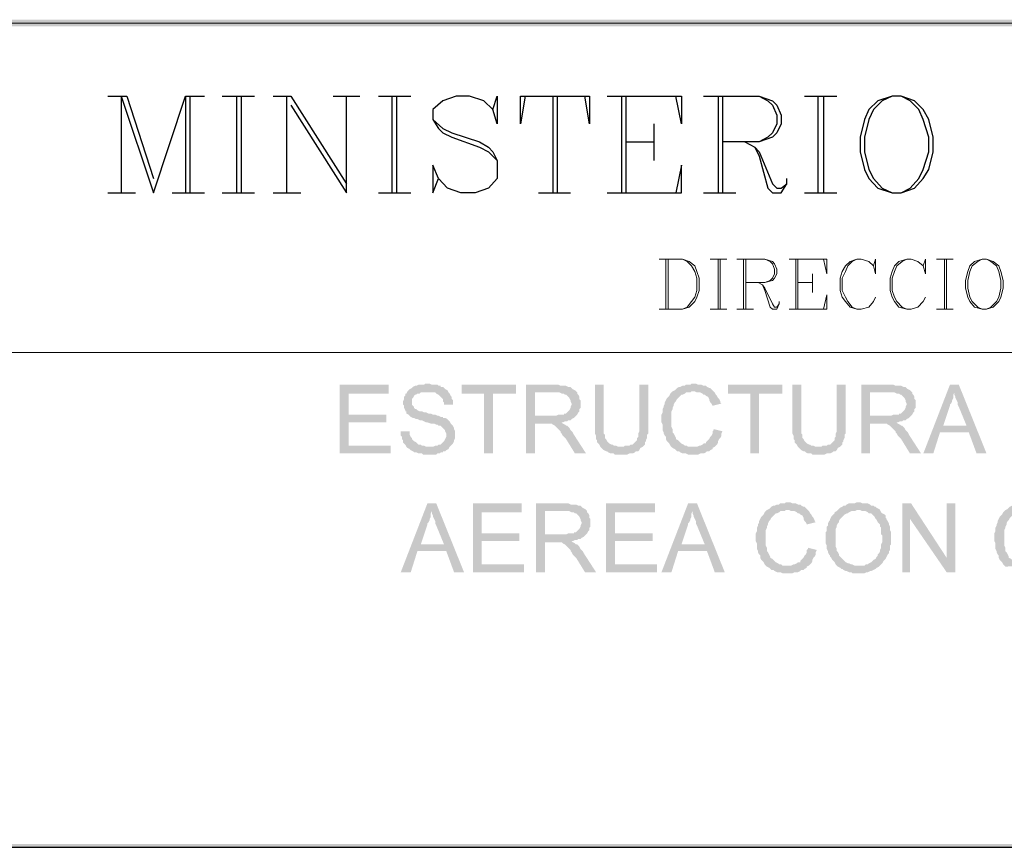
# Model space of a CAD drawing. Header units: millimetres. Extents: x 8 to 202, y 3 to 294.
# Tile 2 of 17: x 60 to 97, y 3 to 35. Entities that reach past the tile are written whole.
import ezdxf

# ---------------------------------------------------------------- set-up
doc = ezdxf.new("R2010")
doc.units = ezdxf.units.MM
doc.layers.add('DGE_CONTORNOS', color=7, linetype='Continuous', lineweight=0)
doc.layers.add('DGE_RELLENO', color=7, linetype='Continuous', lineweight=0)

msp = doc.modelspace()

# ---------------------------------------------------------------- hatches: boundary and pattern name
at = {"layer": 'DGE_RELLENO', "true_color": 0x000000}
for points in [[(23.4527, 34.8263), (23.7067, 34.5723), (201.9723, 34.8263)], [(23.7067, 34.5723), (201.9723, 34.8263), (201.8453, 34.5723)], [(73.8293, 20.8986), (71.9667, 20.8986), (71.9667, 18.2739), (73.914, 18.2739), (73.914, 18.5703), (72.3053, 18.5703), (72.3053, 19.4593), (73.7447, 19.4593), (73.7447, 19.7556), (72.3053, 19.7556), (72.3053, 20.5599), (73.8293, 20.5599)], [(75.311, 20.9409), (75.2263, 20.9409), (75.184, 20.8986), (74.9723, 20.8986), (74.8877, 20.8563), (74.8453, 20.8563), (74.7607, 20.814), (74.7183, 20.7716), (74.6337, 20.7293), (74.5913, 20.6869), (74.549, 20.6446), (74.5067, 20.5599), (74.4643, 20.5599), (74.4643, 20.4753), (74.422, 20.4329), (74.422, 20.3483), (74.3797, 20.2636), (74.3797, 20.1366), (74.422, 20.0943), (74.422, 20.0096), (74.4643, 19.9249), (74.4643, 19.8826), (74.5067, 19.8826), (74.5067, 19.798), (74.5913, 19.7556), (74.6337, 19.7133), (74.676, 19.6709), (74.7607, 19.6286), (74.803, 19.6286), (74.8877, 19.5863), (74.93, 19.5863), (75.0147, 19.5439), (75.0993, 19.5439), (75.184, 19.5016), (75.2687, 19.4593), (75.311, 19.4593), (75.438, 19.4169), (75.565, 19.4169), (75.6497, 19.3746), (75.692, 19.3746), (75.7343, 19.3323), (75.819, 19.3323), (75.8613, 19.29), (75.9037, 19.2476), (75.946, 19.2053), (75.9883, 19.163), (75.9883, 19.1206), (76.0307, 19.0359), (76.0307, 18.9089), (75.9883, 18.8243), (75.946, 18.7396), (75.9037, 18.6973), (75.8613, 18.6549), (75.819, 18.6126), (75.7343, 18.6126), (75.692, 18.5703), (75.6073, 18.5703), (75.5227, 18.5279), (74.5067, 18.5279), (74.549, 18.4856), (74.6337, 18.4433), (74.676, 18.4009), (74.7607, 18.3586), (74.803, 18.3163), (74.8877, 18.3163), (74.9723, 18.2739), (75.0993, 18.2739), (75.1417, 18.2316), (75.3957, 18.2316), (75.6497, 18.2316), (75.692, 18.2739), (75.7767, 18.2739), (75.819, 18.3163), (75.9037, 18.3163), (75.9037, 18.3586), (75.9883, 18.3586), (76.0307, 18.4009), (76.1153, 18.4433), (76.1577, 18.5279), (76.2, 18.5703), (76.2423, 18.6126), (76.2847, 18.6549), (76.327, 18.7396), (76.327, 18.782), (76.3693, 18.8666), (76.3693, 19.1206), (76.327, 19.2053), (76.327, 19.2476), (76.2847, 19.3323), (76.2423, 19.3746), (76.2, 19.4169), (76.1577, 19.5016), (76.1153, 19.5439), (76.073, 19.5863), (75.9883, 19.6286), (75.9037, 19.6286), (75.9037, 19.6709), (75.819, 19.6709), (75.7343, 19.7133), (75.692, 19.7133), (75.6073, 19.7556), (75.5227, 19.7556), (75.438, 19.798), (75.3533, 19.798), (75.2687, 19.8403), (75.184, 19.8403), (75.0993, 19.8826), (75.0147, 19.8826), (74.93, 19.9249), (74.8877, 19.9673), (74.8453, 19.9673), (74.803, 20.0096), (74.803, 20.0519), (74.7607, 20.0943), (74.7183, 20.1366), (74.7183, 20.3483), (74.7607, 20.3906), (74.803, 20.4753), (74.8453, 20.5176), (74.8877, 20.5176), (74.93, 20.5599), (75.0147, 20.5599), (75.057, 20.6023), (76.1153, 20.6023), (76.073, 20.6869), (75.9883, 20.7293), (75.946, 20.7716), (75.9037, 20.814), (75.819, 20.814), (75.819, 20.8563), (75.7343, 20.8563), (75.692, 20.8986), (75.4803, 20.8986), (75.3957, 20.9409)], [(78.6977, 20.8986), (76.6233, 20.8986), (76.6233, 20.5599), (77.47, 20.5599), (77.47, 18.2739), (77.8087, 18.2739), (77.8087, 20.5599), (78.6977, 20.5599)], [(80.2217, 20.8986), (79.0787, 20.8986), (79.0787, 18.2739), (79.4173, 18.2739), (79.4173, 19.4169), (79.7983, 19.4169), (80.4333, 19.4593), (80.4757, 19.4593), (80.5603, 19.5016), (80.645, 19.5016), (80.6873, 19.5439), (80.772, 19.5439), (80.8143, 19.5863), (80.899, 19.6286), (80.9413, 19.6709), (80.9837, 19.7133), (79.4173, 19.7133), (79.4173, 20.6023), (80.2217, 20.6023), (80.9837, 20.6446), (80.9413, 20.6869), (80.8567, 20.7293), (80.8143, 20.7716), (80.772, 20.814), (80.6873, 20.814), (80.6027, 20.8563), (80.391, 20.8563), (80.3063, 20.8986)], [(82.042, 20.8986), (81.7033, 20.8986), (81.7033, 19.0359), (81.7457, 18.9513), (81.7457, 18.8243), (81.788, 18.782), (81.788, 18.6973), (81.8303, 18.6549), (81.8727, 18.6126), (81.915, 18.5279), (82.677, 18.5279), (82.5923, 18.5279), (82.5077, 18.5703), (82.423, 18.5703), (82.3807, 18.6126), (82.3383, 18.6126), (82.2537, 18.6549), (82.2113, 18.6973), (82.169, 18.7396), (82.1267, 18.8243), (82.0843, 18.8666), (82.0843, 18.9936), (82.042, 19.0359), (82.042, 19.3746)], [(83.7353, 20.8986), (83.3967, 20.8986), (83.3967, 19.1206), (83.3543, 19.0359), (83.3543, 18.9089), (83.312, 18.8666), (83.312, 18.782), (83.2697, 18.7396), (83.2273, 18.6973), (83.185, 18.6549), (83.1427, 18.6126), (83.058, 18.6126), (83.0157, 18.5703), (82.8463, 18.5703), (82.804, 18.5279), (81.915, 18.5279), (81.9573, 18.4856), (81.9997, 18.4433), (82.042, 18.4009), (82.1267, 18.3586), (82.169, 18.3586), (82.2113, 18.3163), (82.296, 18.2739), (82.423, 18.2739), (82.4653, 18.2316), (82.931, 18.2316), (83.0157, 18.2739), (83.1427, 18.2739), (83.2273, 18.3163), (83.2697, 18.3586), (83.3543, 18.3586), (83.3967, 18.4009), (83.439, 18.4856), (83.5237, 18.5279), (83.566, 18.5703), (83.6083, 18.6126), (83.6083, 18.6973), (83.6507, 18.7396), (83.6507, 18.782), (83.693, 18.8666), (83.693, 18.9936), (83.7353, 19.0359), (83.7353, 19.3746)], [(85.471, 20.9409), (85.3863, 20.9409), (85.344, 20.8986), (85.1747, 20.8986), (85.1323, 20.8563), (85.0477, 20.8563), (84.963, 20.814), (84.9207, 20.814), (84.836, 20.7716), (84.7937, 20.7293), (84.7513, 20.6869), (84.6667, 20.6446), (84.6243, 20.6023), (84.582, 20.5599), (84.5397, 20.4753), (84.4973, 20.4329), (84.455, 20.3906), (84.4127, 20.306), (84.3703, 20.2213), (84.3703, 20.1789), (84.328, 20.0943), (84.328, 20.0519), (84.2857, 19.9673), (84.2857, 19.8403), (84.2433, 19.7556), (84.2433, 19.4593), (84.2857, 19.3746), (84.2857, 19.163), (84.328, 19.0783), (84.328, 19.0359), (84.3703, 18.9513), (84.4127, 18.9089), (84.4127, 18.8243), (84.455, 18.7396), (84.4973, 18.6973), (84.5397, 18.6549), (84.582, 18.5703), (84.6243, 18.5279), (84.6667, 18.4856), (85.471, 18.5279), (85.2593, 18.5279), (85.217, 18.5703), (85.1323, 18.5703), (85.09, 18.6126), (85.0053, 18.6549), (84.963, 18.6973), (84.9207, 18.7396), (84.8783, 18.782), (84.7937, 18.8243), (84.7937, 18.8666), (84.7513, 18.9513), (84.709, 19.0359), (84.6667, 19.0783), (84.6667, 19.2053), (84.6243, 19.29), (84.6243, 19.8826), (84.6667, 19.9673), (84.6667, 20.0096), (84.709, 20.0943), (84.709, 20.1366), (84.7513, 20.2213), (84.7937, 20.2636), (84.836, 20.3483), (84.8783, 20.3906), (84.9207, 20.4329), (84.963, 20.4753), (85.0053, 20.5176), (85.0477, 20.5176), (85.1323, 20.5599), (85.1747, 20.6023), (85.344, 20.6023), (85.3863, 20.6446), (86.233, 20.6446), (86.1907, 20.6869), (86.1483, 20.7293), (86.106, 20.7716), (86.0637, 20.7716), (85.979, 20.814), (85.9367, 20.8563), (85.852, 20.8563), (85.7673, 20.8986), (85.6403, 20.8986), (85.5557, 20.9409)], [(88.8577, 20.8986), (86.7833, 20.8986), (86.7833, 20.5599), (87.63, 20.5599), (87.63, 18.2739), (87.9687, 18.2739), (87.9687, 20.5599), (88.8577, 20.5599)], [(89.5773, 20.8986), (89.2387, 20.8986), (89.2387, 19.0359), (89.281, 18.9513), (89.281, 18.8243), (89.3233, 18.782), (89.3233, 18.6973), (89.3657, 18.6549), (89.408, 18.6126), (89.4503, 18.5279), (90.2123, 18.5279), (90.1277, 18.5279), (90.043, 18.5703), (89.9583, 18.5703), (89.916, 18.6126), (89.8737, 18.6126), (89.789, 18.6549), (89.7467, 18.6973), (89.7043, 18.7396), (89.662, 18.8243), (89.6197, 18.8666), (89.6197, 18.9936), (89.5773, 19.0359), (89.5773, 19.3746)], [(91.2707, 20.8986), (90.932, 20.8986), (90.932, 19.1206), (90.8897, 19.0359), (90.8897, 18.9089), (90.8473, 18.8666), (90.8473, 18.782), (90.805, 18.7396), (90.7627, 18.6973), (90.7203, 18.6549), (90.678, 18.6126), (90.5933, 18.6126), (90.551, 18.5703), (90.3817, 18.5703), (90.3393, 18.5279), (89.4503, 18.5279), (89.4927, 18.4856), (89.535, 18.4433), (89.5773, 18.4009), (89.662, 18.3586), (89.7043, 18.3586), (89.7467, 18.3163), (89.8313, 18.2739), (89.9583, 18.2739), (90.0007, 18.2316), (90.4663, 18.2316), (90.551, 18.2739), (90.678, 18.2739), (90.7627, 18.3163), (90.805, 18.3586), (90.8897, 18.3586), (90.932, 18.4009), (90.9743, 18.4856), (91.059, 18.5279), (91.1013, 18.5703), (91.1437, 18.6126), (91.1437, 18.6973), (91.186, 18.7396), (91.186, 18.782), (91.2283, 18.8666), (91.2283, 18.9936), (91.2707, 19.0359), (91.2707, 19.3746)], [(93.0063, 20.8986), (91.8633, 20.8986), (91.8633, 18.2739), (92.202, 18.2739), (92.202, 19.4169), (92.583, 19.4169), (93.218, 19.4593), (93.2603, 19.4593), (93.345, 19.5016), (93.4297, 19.5016), (93.472, 19.5439), (93.5567, 19.5439), (93.599, 19.5863), (93.6837, 19.6286), (93.726, 19.6709), (93.7683, 19.7133), (92.202, 19.7133), (92.202, 20.6023), (93.0063, 20.6023), (93.7683, 20.6446), (93.726, 20.6869), (93.6413, 20.7293), (93.599, 20.7716), (93.5567, 20.814), (93.472, 20.814), (93.3873, 20.8563), (93.1757, 20.8563), (93.091, 20.8986)], [(95.5887, 20.8986), (95.25, 20.8986), (94.234, 18.2739), (94.615, 18.2739), (94.869, 19.0783), (95.9697, 19.0783), (94.996, 19.3323), (95.25, 20.0943), (95.25, 20.1366), (95.2923, 20.1789), (95.3347, 20.2636), (95.3347, 20.306), (95.377, 20.3906), (95.377, 20.5176), (95.4193, 20.6023)], [(95.5887, 20.8986), (95.4193, 20.6023), (95.4193, 20.5176), (95.4617, 20.4329), (95.4617, 20.3906), (95.504, 20.306), (95.5463, 20.2213), (95.5463, 20.1366), (95.5887, 20.0519), (95.885, 19.3323), (94.996, 19.3323), (95.9697, 19.0783), (96.266, 18.2739), (96.647, 18.2739)], [(76.1153, 20.6023), (75.311, 20.6023), (75.6073, 20.6023), (75.6497, 20.5599), (75.7343, 20.5176), (75.7767, 20.4753), (75.819, 20.4329), (75.8613, 20.3906), (75.9037, 20.3483), (75.9037, 20.2636), (75.946, 20.2213), (75.946, 20.1366), (76.2847, 20.1366), (76.2847, 20.306), (76.2423, 20.3483), (76.2423, 20.4329), (76.2, 20.4753), (76.1577, 20.5599)], [(80.9837, 20.6446), (80.2217, 20.6023), (80.3487, 20.6023), (80.4333, 20.5599), (80.518, 20.5599), (80.5603, 20.5176), (80.6027, 20.5176), (80.645, 20.4753), (80.6873, 20.4329), (80.7297, 20.3906), (80.772, 20.306), (80.772, 20.2636), (80.8143, 20.1789), (80.8143, 20.1366), (80.772, 20.0519), (80.772, 20.0096), (80.7297, 19.9249), (80.6873, 19.8826), (80.645, 19.8403), (80.6027, 19.798), (80.518, 19.798), (80.518, 19.7556), (80.3063, 19.7556), (80.2217, 19.7133), (79.4173, 19.7133), (80.9837, 19.7133), (81.026, 19.7556), (81.0683, 19.8403), (81.1107, 19.8826), (81.1107, 19.9673), (81.153, 20.0096), (81.153, 20.306), (81.1107, 20.3483), (81.1107, 20.4329), (81.0683, 20.5176), (81.026, 20.5599), (81.026, 20.6023)], [(86.233, 20.6446), (85.471, 20.6446), (85.5133, 20.6446), (85.598, 20.6023), (85.725, 20.6023), (85.8097, 20.5599), (85.852, 20.5176), (85.8943, 20.5176), (85.9367, 20.4753), (86.0213, 20.4329), (86.0637, 20.3483), (86.0637, 20.306), (86.106, 20.2213), (86.1483, 20.1789), (86.1907, 20.0943), (86.5293, 20.1789), (86.487, 20.2213), (86.487, 20.2636), (86.4447, 20.3483), (86.4023, 20.3906), (86.36, 20.4753), (86.3177, 20.5176), (86.2753, 20.6023)], [(93.7683, 20.6446), (93.0063, 20.6023), (93.1333, 20.6023), (93.218, 20.5599), (93.3027, 20.5599), (93.345, 20.5176), (93.3873, 20.5176), (93.4297, 20.4753), (93.472, 20.4329), (93.5143, 20.3906), (93.5567, 20.306), (93.5567, 20.2636), (93.599, 20.1789), (93.599, 20.1366), (93.5567, 20.0519), (93.5567, 20.0096), (93.5143, 19.9249), (93.472, 19.8826), (93.4297, 19.8403), (93.3873, 19.798), (93.3027, 19.798), (93.3027, 19.7556), (93.091, 19.7556), (93.0063, 19.7133), (92.202, 19.7133), (93.7683, 19.7133), (93.8107, 19.7556), (93.853, 19.8403), (93.8953, 19.8826), (93.8953, 19.9673), (93.9377, 20.0096), (93.9377, 20.306), (93.8953, 20.3483), (93.8953, 20.4329), (93.853, 20.5176), (93.8107, 20.5599), (93.8107, 20.6023)], [(80.4333, 19.4593), (79.7983, 19.4169), (80.0523, 19.4169), (80.0947, 19.3746), (80.1793, 19.3323), (80.2217, 19.29), (80.264, 19.2476), (80.3487, 19.163), (80.391, 19.1206), (80.391, 19.0783), (80.4333, 19.0359), (80.4757, 18.9513), (80.518, 18.9089), (80.6027, 18.8243), (80.9413, 18.2739), (81.3647, 18.2739), (80.899, 18.9936), (80.8567, 19.0783), (80.8143, 19.1206), (80.772, 19.163), (80.7297, 19.2476), (80.6873, 19.29), (80.645, 19.3323), (80.6027, 19.3323), (80.5603, 19.3746), (80.4757, 19.4169)], [(86.233, 19.2053), (86.233, 19.163), (86.1907, 19.1206), (86.1907, 19.0359), (86.1483, 18.9513), (86.106, 18.9089), (86.0637, 18.8243), (86.0213, 18.782), (85.979, 18.7396), (85.9367, 18.6973), (85.9367, 18.6549), (85.852, 18.6549), (85.8097, 18.6126), (85.725, 18.5703), (85.6827, 18.5703), (85.598, 18.5279), (85.471, 18.5279), (84.6667, 18.4856), (84.7513, 18.4433), (84.7937, 18.4009), (84.836, 18.3586), (84.9207, 18.3586), (84.963, 18.3163), (85.0477, 18.2739), (85.1747, 18.2739), (85.2593, 18.2316), (85.6403, 18.2316), (85.725, 18.2739), (85.852, 18.2739), (85.9367, 18.3163), (85.979, 18.3586), (86.0637, 18.3586), (86.106, 18.4009), (86.1907, 18.4433), (86.1907, 18.4856), (86.2753, 18.5279), (86.3177, 18.5703), (86.36, 18.6126), (86.4023, 18.6973), (86.4023, 18.7396), (86.4447, 18.8243), (86.487, 18.8666), (86.5293, 18.9513), (86.5293, 19.0359), (86.5717, 19.1206)], [(93.218, 19.4593), (92.583, 19.4169), (92.837, 19.4169), (92.8793, 19.3746), (92.964, 19.3323), (93.0063, 19.29), (93.0487, 19.2476), (93.1333, 19.163), (93.1757, 19.1206), (93.1757, 19.0783), (93.218, 19.0359), (93.2603, 18.9513), (93.3027, 18.9089), (93.3873, 18.8243), (93.726, 18.2739), (94.1493, 18.2739), (93.6837, 18.9936), (93.6413, 19.0783), (93.599, 19.1206), (93.5567, 19.163), (93.5143, 19.2476), (93.472, 19.29), (93.4297, 19.3323), (93.3873, 19.3323), (93.345, 19.3746), (93.2603, 19.4169)], [(74.6337, 19.1206), (74.295, 19.1206), (74.295, 18.9513), (74.3373, 18.9089), (74.3373, 18.8243), (74.3797, 18.782), (74.3797, 18.6973), (74.422, 18.6549), (74.4643, 18.6126), (74.5067, 18.5279), (75.3957, 18.5279), (75.2687, 18.5279), (75.184, 18.5703), (75.0993, 18.5703), (75.057, 18.6126), (74.9723, 18.6126), (74.93, 18.6549), (74.8877, 18.6973), (74.803, 18.7396), (74.7607, 18.782), (74.7183, 18.8243), (74.7183, 18.8666), (74.676, 18.9089), (74.6337, 18.9936), (74.6337, 19.0783)], [(75.6497, 16.3689), (75.311, 16.3689), (74.295, 13.7443), (74.676, 13.7443), (74.93, 14.5486), (76.0307, 14.5486), (75.057, 14.8026), (75.311, 15.5646), (75.311, 15.607), (75.3533, 15.6493), (75.3957, 15.7339), (75.3957, 15.7763), (75.438, 15.8609), (75.438, 15.988), (75.4803, 16.0726)], [(75.6497, 16.3689), (75.4803, 16.0726), (75.4803, 15.988), (75.5227, 15.9033), (75.5227, 15.8609), (75.565, 15.7763), (75.6073, 15.6916), (75.6073, 15.607), (75.6497, 15.5223), (75.946, 14.8026), (75.057, 14.8026), (76.0307, 14.5486), (76.327, 13.7443), (76.708, 13.7443)], [(78.9093, 16.3689), (77.0467, 16.3689), (77.0467, 13.7443), (78.994, 13.7443), (78.994, 14.0406), (77.3853, 14.0406), (77.3853, 14.9296), (78.8247, 14.9296), (78.8247, 15.2259), (77.3853, 15.2259), (77.3853, 16.0303), (78.9093, 16.0303)], [(80.6027, 16.3689), (79.4597, 16.3689), (79.4597, 13.7443), (79.7983, 13.7443), (79.7983, 14.8873), (80.1793, 14.8873), (80.8143, 14.9296), (80.8567, 14.9296), (80.9413, 14.972), (81.026, 14.972), (81.0683, 15.0143), (81.153, 15.0143), (81.1953, 15.0566), (81.28, 15.0989), (81.3223, 15.1413), (81.3647, 15.1836), (79.7983, 15.1836), (79.7983, 16.0726), (80.6027, 16.0726), (81.3647, 16.115), (81.3223, 16.1573), (81.2377, 16.1996), (81.1953, 16.2419), (81.153, 16.2843), (81.0683, 16.2843), (80.9837, 16.3266), (80.772, 16.3266), (80.6873, 16.3689)], [(83.9893, 16.3689), (82.1267, 16.3689), (82.1267, 13.7443), (84.074, 13.7443), (84.074, 14.0406), (82.4653, 14.0406), (82.4653, 14.9296), (83.9047, 14.9296), (83.9047, 15.2259), (82.4653, 15.2259), (82.4653, 16.0303), (83.9893, 16.0303)], [(85.598, 16.3689), (85.2593, 16.3689), (84.2433, 13.7443), (84.6243, 13.7443), (84.8783, 14.5486), (85.979, 14.5486), (85.0053, 14.8026), (85.2593, 15.5646), (85.2593, 15.607), (85.3017, 15.6493), (85.344, 15.7339), (85.344, 15.7763), (85.3863, 15.8609), (85.3863, 15.988), (85.4287, 16.0726)], [(85.598, 16.3689), (85.4287, 16.0726), (85.4287, 15.988), (85.471, 15.9033), (85.471, 15.8609), (85.5133, 15.7763), (85.5557, 15.6916), (85.5557, 15.607), (85.598, 15.5223), (85.8943, 14.8026), (85.0053, 14.8026), (85.979, 14.5486), (86.2753, 13.7443), (86.6563, 13.7443)], [(89.0693, 16.4113), (88.9847, 16.4113), (88.9423, 16.3689), (88.773, 16.3689), (88.7307, 16.3266), (88.646, 16.3266), (88.5613, 16.2843), (88.519, 16.2843), (88.4343, 16.2419), (88.392, 16.1996), (88.3497, 16.1573), (88.265, 16.115), (88.2227, 16.0726), (88.1803, 16.0303), (88.138, 15.9456), (88.0957, 15.9033), (88.0533, 15.8609), (88.011, 15.7763), (87.9687, 15.6916), (87.9687, 15.6493), (87.9263, 15.5646), (87.9263, 15.5223), (87.884, 15.4376), (87.884, 15.3106), (87.8417, 15.2259), (87.8417, 14.9296), (87.884, 14.8449), (87.884, 14.6333), (87.9263, 14.5486), (87.9263, 14.5063), (87.9687, 14.4216), (88.011, 14.3793), (88.011, 14.2946), (88.0533, 14.2099), (88.0957, 14.1676), (88.138, 14.1253), (88.1803, 14.0406), (88.2227, 13.9983), (88.265, 13.956), (89.0693, 13.9983), (88.8577, 13.9983), (88.8153, 14.0406), (88.7307, 14.0406), (88.6883, 14.0829), (88.6037, 14.1253), (88.5613, 14.1676), (88.519, 14.2099), (88.4767, 14.2523), (88.392, 14.2946), (88.392, 14.3369), (88.3497, 14.4216), (88.3073, 14.5063), (88.265, 14.5486), (88.265, 14.6756), (88.2227, 14.7603), (88.2227, 15.3529), (88.265, 15.4376), (88.265, 15.4799), (88.3073, 15.5646), (88.3073, 15.607), (88.3497, 15.6916), (88.392, 15.7339), (88.4343, 15.8186), (88.4767, 15.8609), (88.519, 15.9033), (88.5613, 15.9456), (88.6037, 15.988), (88.646, 15.988), (88.7307, 16.0303), (88.773, 16.0726), (88.9423, 16.0726), (88.9847, 16.115), (89.8313, 16.115), (89.789, 16.1573), (89.7467, 16.1996), (89.7043, 16.2419), (89.662, 16.2419), (89.5773, 16.2843), (89.535, 16.3266), (89.4503, 16.3266), (89.3657, 16.3689), (89.2387, 16.3689), (89.154, 16.4113)], [(91.7787, 16.4113), (91.694, 16.4113), (91.6093, 16.3689), (91.3977, 16.3689), (91.313, 16.3266), (91.2707, 16.2843), (91.186, 16.2843), (91.1437, 16.2419), (91.059, 16.1996), (91.0167, 16.1573), (90.9743, 16.115), (91.821, 16.115), (91.9057, 16.0726), (92.0327, 16.0726), (92.1173, 16.0303), (92.1597, 15.988), (92.2443, 15.988), (92.2867, 15.9456), (92.329, 15.9033), (92.3713, 15.8609), (92.4137, 15.7763), (92.456, 15.7339), (92.4983, 15.6493), (92.5407, 15.607), (92.583, 15.5646), (92.583, 15.4799), (92.6253, 15.4376), (92.6253, 15.1836), (92.6677, 15.1413), (92.6677, 14.8873), (92.6253, 14.8026), (92.6253, 14.6756), (92.583, 14.5909), (92.583, 14.5486), (92.5407, 14.464), (92.4983, 14.4216), (92.4983, 14.3793), (92.456, 14.3369), (92.4137, 14.2523), (92.329, 14.2099), (92.2867, 14.1676), (92.2443, 14.1253), (92.1597, 14.0829), (92.1173, 14.0406), (92.0327, 14.0406), (91.9903, 13.9983), (91.7787, 13.9983), (92.583, 13.9983), (92.6253, 14.0406), (92.6677, 14.0829), (92.71, 14.1676), (92.7523, 14.2099), (92.7947, 14.2523), (92.837, 14.3369), (92.8793, 14.4216), (92.9217, 14.464), (92.9217, 14.5486), (92.964, 14.5909), (92.964, 14.7603), (93.0063, 14.8026), (93.0063, 15.2683), (92.964, 15.3529), (92.964, 15.4799), (92.9217, 15.5646), (92.9217, 15.607), (92.8793, 15.6916), (92.837, 15.7339), (92.837, 15.7763), (92.7947, 15.8186), (92.7947, 15.9033), (92.7523, 15.9456), (92.6677, 15.988), (92.6253, 16.0303), (92.583, 16.115), (92.5407, 16.1573), (92.456, 16.1996), (92.4137, 16.2419), (92.3713, 16.2419), (92.329, 16.2843), (92.2443, 16.2843), (92.202, 16.3266), (92.1173, 16.3689), (91.9057, 16.3689), (91.821, 16.4113)], [(93.7683, 16.3689), (93.4297, 16.3689), (93.4297, 13.7443), (93.726, 13.7443), (93.726, 15.7763)], [(93.7683, 16.3689), (93.726, 15.7763), (95.123, 13.7443), (95.123, 14.2946)], [(95.4617, 16.3689), (95.123, 16.3689), (95.123, 13.7443), (95.4617, 13.7443)], [(98.171, 16.4113), (98.0863, 16.4113), (98.044, 16.3689), (97.8747, 16.3689), (97.8323, 16.3266), (97.7477, 16.3266), (97.663, 16.2843), (97.6207, 16.2843), (97.536, 16.2419), (97.4937, 16.1996), (97.4513, 16.1573), (97.3667, 16.115), (97.3243, 16.0726), (97.282, 16.0303), (97.2397, 15.9456), (97.1973, 15.9033), (97.155, 15.8609), (97.1127, 15.7763), (97.0703, 15.6916), (97.0703, 15.6493), (97.028, 15.5646), (97.028, 15.5223), (96.9857, 15.4376), (96.9857, 15.3106), (96.9433, 15.2259), (96.9433, 14.9296), (96.9857, 14.8449), (96.9857, 14.6333), (97.028, 14.5486), (97.028, 14.5063), (97.0703, 14.4216), (97.1127, 14.3793), (97.1127, 14.2946), (97.155, 14.2099), (97.1973, 14.1676), (97.2397, 14.1253), (97.282, 14.0406), (97.3243, 13.9983), (97.3667, 13.956), (98.171, 13.9983), (97.9593, 13.9983), (97.917, 14.0406), (97.8323, 14.0406), (97.79, 14.0829), (97.7053, 14.1253), (97.663, 14.1676), (97.6207, 14.2099), (97.5783, 14.2523), (97.4937, 14.2946), (97.4937, 14.3369), (97.4513, 14.4216), (97.409, 14.5063), (97.3667, 14.5486), (97.3667, 14.6756), (97.3243, 14.7603), (97.3243, 15.3529), (97.3667, 15.4376), (97.3667, 15.4799), (97.409, 15.5646), (97.409, 15.607), (97.4513, 15.6916), (97.4937, 15.7339), (97.536, 15.8186), (97.5783, 15.8609), (97.6207, 15.9033), (97.663, 15.9456), (97.7053, 15.988), (97.7477, 15.988), (97.8323, 16.0303), (97.8747, 16.0726), (98.044, 16.0726), (98.0863, 16.115), (98.933, 16.115), (98.8907, 16.1573), (98.8483, 16.1996), (98.806, 16.2419), (98.7637, 16.2419), (98.679, 16.2843), (98.6367, 16.3266), (98.552, 16.3266), (98.4673, 16.3689), (98.3403, 16.3689), (98.2557, 16.4113)], [(81.3647, 16.115), (80.6027, 16.0726), (80.7297, 16.0726), (80.8143, 16.0303), (80.899, 16.0303), (80.9413, 15.988), (80.9837, 15.988), (81.026, 15.9456), (81.0683, 15.9033), (81.1107, 15.8609), (81.153, 15.7763), (81.153, 15.7339), (81.1953, 15.6493), (81.1953, 15.607), (81.153, 15.5223), (81.153, 15.4799), (81.1107, 15.3953), (81.0683, 15.3529), (81.026, 15.3106), (80.9837, 15.2683), (80.899, 15.2683), (80.899, 15.2259), (80.6873, 15.2259), (80.6027, 15.1836), (79.7983, 15.1836), (81.3647, 15.1836), (81.407, 15.2259), (81.4493, 15.3106), (81.4917, 15.3529), (81.4917, 15.4376), (81.534, 15.4799), (81.534, 15.7763), (81.4917, 15.8186), (81.4917, 15.9033), (81.4493, 15.988), (81.407, 16.0303), (81.407, 16.0726)], [(89.8313, 16.115), (89.0693, 16.115), (89.1117, 16.115), (89.1963, 16.0726), (89.3233, 16.0726), (89.408, 16.0303), (89.4503, 15.988), (89.4927, 15.988), (89.535, 15.9456), (89.6197, 15.9033), (89.662, 15.8186), (89.662, 15.7763), (89.7043, 15.6916), (89.7467, 15.6493), (89.789, 15.5646), (90.1277, 15.6493), (90.0853, 15.6916), (90.0853, 15.7339), (90.043, 15.8186), (90.0007, 15.8609), (89.9583, 15.9456), (89.916, 15.988), (89.8737, 16.0726)], [(90.9743, 16.115), (90.932, 16.0726), (90.8473, 16.0303), (90.8473, 15.988), (90.805, 15.9456), (90.7627, 15.9033), (90.7203, 15.8609), (90.678, 15.7763), (90.678, 15.7339), (90.6357, 15.6916), (90.5933, 15.607), (90.5933, 15.5223), (90.551, 15.4799), (90.551, 15.3106), (90.5087, 15.2683), (90.5087, 14.8449), (90.551, 14.7603), (90.551, 14.6333), (90.5933, 14.5486), (90.5933, 14.5063), (90.6357, 14.4216), (90.678, 14.3793), (90.678, 14.3369), (90.7203, 14.2946), (90.7627, 14.2099), (90.805, 14.1676), (90.8473, 14.1253), (90.8897, 14.0406), (90.932, 13.9983), (90.9743, 13.956), (91.059, 13.9136), (91.1013, 13.8713), (91.1437, 13.8713), (91.186, 13.8289), (91.2707, 13.7866), (91.313, 13.7866), (91.3977, 13.7443), (91.4823, 13.7443), (91.5247, 13.7019), (91.7787, 13.7019), (91.9903, 13.7019), (92.075, 13.7443), (92.1173, 13.7443), (92.202, 13.7866), (92.2443, 13.7866), (92.329, 13.8289), (92.4137, 13.8713), (92.456, 13.9136), (92.5407, 13.956), (92.583, 13.9983), (91.6093, 13.9983), (91.5247, 14.0406), (91.4823, 14.0406), (91.3977, 14.0829), (91.3553, 14.0829), (91.2707, 14.1253), (91.2283, 14.1676), (91.186, 14.2099), (91.1437, 14.2523), (91.1013, 14.2946), (91.059, 14.3369), (91.0167, 14.3793), (91.0167, 14.4216), (90.9743, 14.5063), (90.932, 14.5486), (90.932, 14.6333), (90.8897, 14.7179), (90.8897, 15.3953), (90.932, 15.4799), (90.932, 15.5223), (90.9743, 15.607), (91.0167, 15.6493), (91.0167, 15.6916), (91.059, 15.7763), (91.1013, 15.8186), (91.1437, 15.8609), (91.186, 15.9033), (91.2283, 15.9456), (91.313, 15.988), (91.3553, 15.988), (91.3977, 16.0303), (91.4823, 16.0726), (91.6093, 16.0726), (91.694, 16.115), (91.7787, 16.115)], [(80.8143, 14.9296), (80.1793, 14.8873), (80.4333, 14.8873), (80.4757, 14.8449), (80.5603, 14.8026), (80.6027, 14.7603), (80.645, 14.7179), (80.7297, 14.6333), (80.772, 14.5909), (80.772, 14.5486), (80.8143, 14.5063), (80.8567, 14.4216), (80.899, 14.3793), (80.9837, 14.2946), (81.3223, 13.7443), (81.7457, 13.7443), (81.28, 14.464), (81.2377, 14.5486), (81.1953, 14.5909), (81.153, 14.6333), (81.1107, 14.7179), (81.0683, 14.7603), (81.026, 14.8026), (80.9837, 14.8026), (80.9413, 14.8449), (80.8567, 14.8873)], [(89.8313, 14.6756), (89.8313, 14.6333), (89.789, 14.5909), (89.789, 14.5063), (89.7467, 14.4216), (89.7043, 14.3793), (89.662, 14.2946), (89.6197, 14.2523), (89.5773, 14.2099), (89.535, 14.1676), (89.535, 14.1253), (89.4503, 14.1253), (89.408, 14.0829), (89.3233, 14.0406), (89.281, 14.0406), (89.1963, 13.9983), (89.0693, 13.9983), (88.265, 13.956), (88.3497, 13.9136), (88.392, 13.8713), (88.4343, 13.8289), (88.519, 13.8289), (88.5613, 13.7866), (88.646, 13.7443), (88.773, 13.7443), (88.8577, 13.7019), (89.2387, 13.7019), (89.3233, 13.7443), (89.4503, 13.7443), (89.535, 13.7866), (89.5773, 13.8289), (89.662, 13.8289), (89.7043, 13.8713), (89.789, 13.9136), (89.789, 13.956), (89.8737, 13.9983), (89.916, 14.0406), (89.9583, 14.0829), (90.0007, 14.1676), (90.0007, 14.2099), (90.043, 14.2946), (90.0853, 14.3369), (90.1277, 14.4216), (90.1277, 14.5063), (90.17, 14.5909)], [(201.9723, 3.2456), (201.8453, 3.3726), (23.5797, 3.2456)], [(201.8453, 3.3726), (23.5797, 3.2456), (23.7067, 3.3726)]]:
    msp.add_hatch(color=7, dxfattribs=at).paths.add_polyline_path(points, flags=0)

# ---------------------------------------------------------------- linework, layer by layer
at = {"layer": 'DGE_CONTORNOS', "lineweight": 13}
msp.add_lwpolyline([(23.5797, 34.6993), (201.9723, 34.6993)], dxfattribs=at)
at = {"layer": 'DGE_CONTORNOS', "lineweight": 25}
for points in [[(63.119, 31.9053), (63.8387, 31.9053)], [(63.627, 31.9053), (63.627, 28.2223)], [(63.627, 31.9053), (64.8547, 28.2223), (66.0823, 31.9053), (66.0823, 28.2223)], [(63.8387, 31.9053), (64.8547, 28.7726)], [(66.0823, 31.9053), (66.802, 31.9053)], [(66.2517, 31.9053), (66.2517, 28.2223)], [(67.4793, 31.9053), (68.707, 31.9053)], [(68.0297, 31.9053), (68.0297, 28.2223)], [(68.199, 31.9053), (68.199, 28.2223)], [(69.4267, 31.9053), (70.104, 31.9053)], [(69.9347, 31.9053), (69.9347, 28.2223)], [(70.104, 31.9053), (72.2207, 28.5609)], [(70.104, 31.5666), (72.2207, 28.2223), (72.2207, 31.9053)], [(71.7127, 31.9053), (72.7287, 31.9053)], [(73.4483, 31.9053), (74.676, 31.9053)], [(73.9563, 31.9053), (73.9563, 28.2223)], [(74.1257, 31.9053), (74.1257, 28.2223)], [(77.8087, 31.3973), (77.978, 31.9053), (77.978, 30.847), (77.8087, 31.3973), (77.47, 31.7359), (76.9197, 31.9053), (76.4117, 31.9053), (75.9037, 31.7359), (75.5227, 31.3973), (75.5227, 31.0163), (75.7343, 30.6776), (75.9037, 30.5083), (76.2423, 30.339), (77.3007, 29.9579), (77.6393, 29.7886), (77.978, 29.4499)], [(79.0363, 31.9053), (78.867, 30.847), (78.867, 31.9053), (81.4917, 31.9053), (81.4917, 30.847), (81.3223, 31.9053)], [(80.0947, 31.9053), (80.0947, 28.2223)], [(80.264, 31.9053), (80.264, 28.2223)], [(82.169, 31.9053), (85.0053, 31.9053), (85.0053, 30.847), (84.7937, 31.9053)], [(82.7193, 31.9053), (82.7193, 28.2223)], [(82.8887, 31.9053), (82.8887, 28.2223)], [(85.852, 31.9053), (87.9687, 31.9053), (88.4767, 31.7359), (88.646, 31.5666), (88.8153, 31.1856), (88.8153, 30.847), (88.646, 30.5083), (88.4767, 30.339), (87.9687, 30.1696), (86.5717, 30.1696)], [(86.4023, 31.9053), (86.4023, 28.2223)], [(86.5717, 31.9053), (86.5717, 28.2223)], [(87.9687, 31.9053), (88.3073, 31.7359), (88.4767, 31.5666), (88.646, 31.1856), (88.646, 30.847), (88.4767, 30.5083), (88.3073, 30.339), (87.9687, 30.1696)], [(89.7043, 31.9053), (90.932, 31.9053)], [(90.2123, 31.9053), (90.2123, 28.2223)], [(90.424, 31.9053), (90.424, 28.2223)], [(93.0487, 31.9053), (92.4983, 31.7359), (92.1597, 31.3973), (91.9903, 31.0163), (91.821, 30.339), (91.821, 29.7886), (91.9903, 29.1113), (92.1597, 28.7726), (92.4983, 28.3916), (93.0487, 28.2223), (93.3873, 28.2223), (93.8953, 28.3916), (94.234, 28.7726), (94.4457, 29.1113), (94.615, 29.7886), (94.615, 30.339), (94.4457, 31.0163), (94.234, 31.3973), (93.8953, 31.7359), (93.3873, 31.9053), (93.0487, 31.9053), (92.6677, 31.7359), (92.329, 31.3973), (92.1597, 31.0163), (91.9903, 30.339), (91.9903, 29.7886), (92.1597, 29.1113), (92.329, 28.7726), (92.6677, 28.3916), (93.0487, 28.2223)], [(93.3873, 28.2223), (93.726, 28.3916), (94.0647, 28.7726), (94.234, 29.1113), (94.4457, 29.7886), (94.4457, 30.339), (94.234, 31.0163), (94.0647, 31.3973), (93.726, 31.7359), (93.3873, 31.9053)], [(75.5227, 31.0163), (75.9037, 30.6776), (76.2423, 30.5083), (77.3007, 30.1696), (77.6393, 29.9579), (77.8087, 29.7886), (77.978, 29.4499), (77.978, 28.7726), (77.6393, 28.3916), (77.1313, 28.2223), (76.581, 28.2223), (76.073, 28.3916), (75.7343, 28.7726), (75.5227, 29.2806), (75.5227, 28.2223), (75.7343, 28.7726)], [(83.947, 30.847), (83.947, 29.4499)], [(82.8887, 30.1696), (83.947, 30.1696)], [(87.4183, 30.1696), (87.7993, 29.9579), (87.9687, 29.7886), (88.4767, 28.5609), (88.646, 28.3916), (88.8153, 28.3916), (89.027, 28.5609)], [(87.7993, 29.9579), (87.9687, 29.6193), (88.3073, 28.3916), (88.4767, 28.2223), (88.8153, 28.2223), (89.027, 28.5609), (89.027, 28.7726)], [(82.169, 28.2223), (85.0053, 28.2223), (85.0053, 29.2806), (84.7937, 28.2223)], [(63.119, 28.2223), (64.1773, 28.2223)], [(65.5743, 28.2223), (66.802, 28.2223)], [(67.4793, 28.2223), (68.707, 28.2223)], [(69.4267, 28.2223), (70.485, 28.2223)], [(73.4483, 28.2223), (74.676, 28.2223)], [(79.5443, 28.2223), (80.772, 28.2223)], [(85.852, 28.2223), (87.0797, 28.2223)], [(89.7043, 28.2223), (90.932, 28.2223)], [(7.874, 3.2456), (201.9723, 3.2456)]]:
    msp.add_lwpolyline(points, dxfattribs=at)
at = {"layer": 'DGE_CONTORNOS', "lineweight": 5}
for points in [[(84.1587, 25.6823), (85.0477, 25.6823), (85.3017, 25.5976), (85.5133, 25.4283), (85.598, 25.2166), (85.6827, 24.9626), (85.6827, 24.497), (85.598, 24.2429), (85.5133, 24.0736), (85.3017, 23.8619), (85.0477, 23.7773), (84.1587, 23.7773)], [(84.4127, 25.6823), (84.4127, 23.7773)], [(84.4973, 25.6823), (84.4973, 23.7773)], [(85.0477, 25.6823), (85.217, 25.5976), (85.3863, 25.4283), (85.5133, 25.2166), (85.598, 24.9626), (85.598, 24.497), (85.5133, 24.2429), (85.3863, 24.0736), (85.217, 23.8619), (85.0477, 23.7773)], [(86.106, 25.6823), (86.741, 25.6823)], [(86.4023, 25.6823), (86.4023, 23.7773)], [(86.487, 25.6823), (86.487, 23.7773)], [(87.122, 25.6823), (88.1803, 25.6823), (88.4767, 25.5976), (88.5613, 25.513), (88.646, 25.3013), (88.646, 25.132), (88.5613, 24.9626), (88.4767, 24.8779), (88.1803, 24.7933), (87.4607, 24.7933)], [(87.376, 25.6823), (87.376, 23.7773)], [(87.4607, 25.6823), (87.4607, 23.7773)], [(88.1803, 25.6823), (88.392, 25.5976), (88.4767, 25.513), (88.5613, 25.3013), (88.5613, 25.132), (88.4767, 24.9626), (88.392, 24.8779), (88.1803, 24.7933)], [(89.1117, 25.6823), (90.551, 25.6823), (90.551, 25.132), (90.424, 25.6823)], [(89.3657, 25.6823), (89.3657, 23.7773)], [(89.4503, 25.6823), (89.4503, 23.7773)], [(92.329, 25.4283), (92.4137, 25.132), (92.4137, 25.6823), (92.329, 25.4283), (92.1597, 25.5976), (91.8633, 25.6823), (91.694, 25.6823), (91.44, 25.5976), (91.2707, 25.4283), (91.1437, 25.2166), (91.059, 24.9626), (91.059, 24.497), (91.1437, 24.2429), (91.2707, 24.0736), (91.44, 23.8619), (91.694, 23.7773), (91.8633, 23.7773), (92.1597, 23.8619), (92.329, 24.0736), (92.4137, 24.2429)], [(91.694, 25.6823), (91.5247, 25.5976), (91.3553, 25.4283), (91.2707, 25.2166), (91.1437, 24.9626), (91.1437, 24.497), (91.2707, 24.2429), (91.3553, 24.0736), (91.5247, 23.8619), (91.694, 23.7773)], [(94.234, 25.4283), (94.3187, 25.132), (94.3187, 25.6823), (94.234, 25.4283), (94.0223, 25.5976), (93.7683, 25.6823), (93.599, 25.6823), (93.3027, 25.5976), (93.1333, 25.4283), (93.0487, 25.2166), (92.964, 24.9626), (92.964, 24.497), (93.0487, 24.2429), (93.1333, 24.0736), (93.3027, 23.8619), (93.599, 23.7773), (93.7683, 23.7773), (94.0223, 23.8619), (94.234, 24.0736), (94.3187, 24.2429)], [(93.599, 25.6823), (93.4297, 25.5976), (93.218, 25.4283), (93.1333, 25.2166), (93.0487, 24.9626), (93.0487, 24.497), (93.1333, 24.2429), (93.218, 24.0736), (93.4297, 23.8619), (93.599, 23.7773)], [(94.742, 25.6823), (95.377, 25.6823)], [(95.0383, 25.6823), (95.0383, 23.7773)], [(95.123, 25.6823), (95.123, 23.7773)], [(96.4777, 25.6823), (96.1813, 25.5976), (96.012, 25.4283), (95.9273, 25.2166), (95.8427, 24.8779), (95.8427, 24.5816), (95.9273, 24.2429), (96.012, 24.0736), (96.1813, 23.8619), (96.4777, 23.7773), (96.647, 23.7773), (96.901, 23.8619), (97.1127, 24.0736), (97.1973, 24.2429), (97.282, 24.5816), (97.282, 24.8779), (97.1973, 25.2166), (97.1127, 25.4283), (96.901, 25.5976), (96.647, 25.6823), (96.4777, 25.6823), (96.3083, 25.5976), (96.0967, 25.4283), (96.012, 25.2166), (95.9273, 24.8779), (95.9273, 24.5816), (96.012, 24.2429), (96.0967, 24.0736), (96.3083, 23.8619), (96.4777, 23.7773)], [(96.647, 23.7773), (96.8163, 23.8619), (97.028, 24.0736), (97.1127, 24.2429), (97.1973, 24.5816), (97.1973, 24.8779), (97.1127, 25.2166), (97.028, 25.4283), (96.8163, 25.5976), (96.647, 25.6823)], [(90.0007, 25.132), (90.0007, 24.4123)], [(87.9263, 24.7933), (88.0957, 24.7086), (88.1803, 24.5816), (88.4767, 23.989), (88.5613, 23.8619), (88.646, 23.8619), (88.7307, 23.989)], [(88.0957, 24.7086), (88.1803, 24.497), (88.392, 23.8619), (88.4767, 23.7773), (88.646, 23.7773), (88.7307, 23.989), (88.7307, 24.0736)], [(89.4503, 24.7933), (90.0007, 24.7933)], [(89.1117, 23.7773), (90.551, 23.7773), (90.551, 24.3276), (90.424, 23.7773)], [(86.106, 23.7773), (86.741, 23.7773)], [(87.122, 23.7773), (87.757, 23.7773)], [(94.742, 23.7773), (95.377, 23.7773)]]:
    msp.add_lwpolyline(points, dxfattribs=at)
at = {"layer": 'DGE_CONTORNOS', "lineweight": 9}
msp.add_lwpolyline([(23.5797, 22.1263), (201.9723, 22.1263)], dxfattribs=at)

doc.saveas('drawing.dxf')
